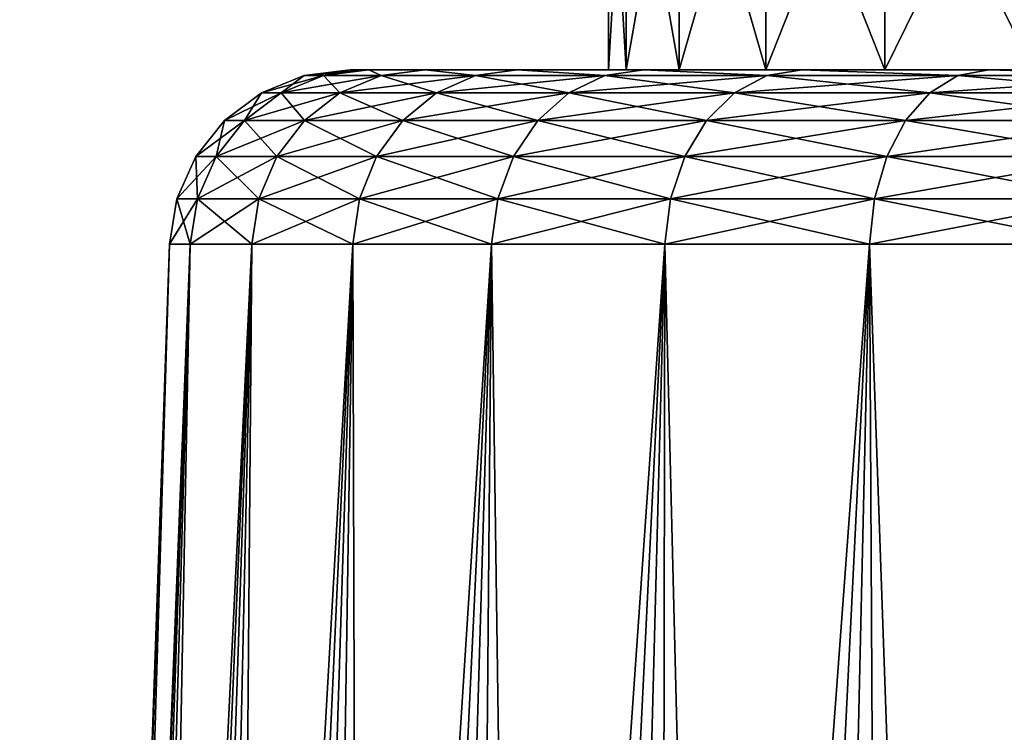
# Model space of a CAD drawing. Header units: metres. Extents: x -109 to 109, y -63 to 140.
# Tile 183 of 256: x -94.59 to -86.41, y 83 to 88.92. Entities that reach past the tile are written whole.
import ezdxf

# ---------------------------------------------------------------- set-up
doc = ezdxf.new("R2010")
doc.units = ezdxf.units.M
doc.layers.add('solid_502308_SW0001', color=7, linetype='CONTINUOUS')

msp = doc.modelspace()

# ---------------------------------------------------------------- linework, layer by layer
at = {"layer": 'solid_502308_SW0001'}
for points in [[(-89.552444, 88.5, 1.967873), (-89.552551, 91, 1.967457), (-89.699997, 91)], [(-89.699997, 88.5), (-89.552444, 88.5, 1.967873), (-89.699997, 91)], [(-89.552551, 91, -1.967457), (-89.699997, 88.5), (-89.699997, 91)], [(-89.552551, 91, -1.967457), (-89.552444, 88.5, -1.967873), (-89.699997, 88.5)], [(-89.113678, 88.5, 3.890252), (-89.113525, 91, 3.890862), (-89.552551, 91, 1.967457)], [(-89.552444, 88.5, 1.967873), (-89.113678, 88.5, 3.890252), (-89.552551, 91, 1.967457)], [(-89.552551, 91, -1.967457), (-89.113525, 91, -3.890862), (-89.552444, 88.5, -1.967873)], [(-89.113525, 91, -3.890862), (-89.113678, 88.5, -3.890252), (-89.552444, 88.5, -1.967873)], [(-89.113678, 88.5, 3.890252), (-88.392792, 88.5, 5.727265), (-89.113525, 91, 3.890862)], [(-88.392761, 91, -5.727296), (-88.392792, 88.5, -5.727265), (-89.113678, 88.5, -3.890252)], [(-89.113525, 91, -3.890862), (-88.392761, 91, -5.727296), (-89.113678, 88.5, -3.890252)], [(-88.392792, 88.5, 5.727265), (-88.392761, 91, 5.727296), (-89.113525, 91, 3.890862)], [(-88.392792, 88.5, 5.727265), (-87.406021, 88.5, 7.436237), (-88.392761, 91, 5.727296)], [(-87.406364, 91, -7.435784), (-87.406021, 88.5, -7.436237), (-88.392792, 88.5, -5.727265)], [(-88.392761, 91, -5.727296), (-87.406364, 91, -7.435784), (-88.392792, 88.5, -5.727265)], [(-87.406021, 88.5, 7.436237), (-87.406364, 91, 7.435784), (-88.392761, 91, 5.727296)], [(-86.176613, 88.5, 8.977865), (-86.176346, 91, 8.978201), (-87.406364, 91, 7.435784)], [(-87.406021, 88.5, 7.436237), (-86.176613, 88.5, 8.977865), (-87.406364, 91, 7.435784)], [(-87.406364, 91, -7.435784), (-86.176346, 91, -8.978201), (-87.406021, 88.5, -7.436237)], [(-86.176346, 91, -8.978201), (-86.176613, 88.5, -8.977865), (-87.406021, 88.5, -7.436237)], [(-92.226677, 88.451126, 0), (-91.846863, 88.5, 0.000006), (-91.690399, 88.5, -2.185934)], [(-92.066605, 88.451126, 2.23814), (-91.846863, 88.5, 0.000006), (-92.226677, 88.451126, 0)], [(-92.226677, 88.451126, 0), (-91.690399, 88.5, -2.185934), (-92.066605, 88.451126, -2.23814)], [(-92.066605, 88.451126, 2.23814), (-91.690399, 88.5, 2.185945), (-91.846863, 88.5, 0.000006)], [(-91.589638, 88.451126, 4.430717), (-91.690399, 88.5, 2.185945), (-92.066605, 88.451126, 2.23814)], [(-92.066605, 88.451126, -2.23814), (-91.690399, 88.5, -2.185934), (-91.589638, 88.451126, -4.430717)], [(-91.690399, 88.5, -2.185934), (-91.846863, 88.5, 0.000006), (-91.690399, 88.5, 2.185945)], [(-91.690399, 88.5, -2.185934), (-91.690399, 88.5, 2.185945), (-91.224052, 88.5, 4.327705)], [(-91.589638, 88.451126, 4.430717), (-91.224052, 88.5, 4.327705), (-91.690399, 88.5, 2.185945)], [(-91.224052, 88.5, -4.327694), (-91.690399, 88.5, -2.185934), (-91.224052, 88.5, 4.327705)], [(-91.589638, 88.451126, -4.430717), (-91.690399, 88.5, -2.185934), (-91.224052, 88.5, -4.327694)], [(-90.805489, 88.451126, 6.533098), (-91.224052, 88.5, 4.327705), (-91.589638, 88.451126, 4.430717)], [(-91.589638, 88.451126, -4.430717), (-91.224052, 88.5, -4.327694), (-90.805489, 88.451126, -6.533098)], [(-91.224052, 88.5, -4.327694), (-91.224052, 88.5, 4.327705), (-90.457466, 88.5, 6.380865)], [(-90.805489, 88.451126, 6.533098), (-90.457466, 88.5, 6.380865), (-91.224052, 88.5, 4.327705)], [(-90.457466, 88.5, -6.380854), (-91.224052, 88.5, -4.327694), (-90.457466, 88.5, 6.380865)], [(-90.805489, 88.451126, -6.533098), (-91.224052, 88.5, -4.327694), (-90.457466, 88.5, -6.380854)], [(-89.730125, 88.451126, 8.502483), (-90.457466, 88.5, 6.380865), (-90.805489, 88.451126, 6.533098)], [(-90.805489, 88.451126, -6.533098), (-90.457466, 88.5, -6.380854), (-89.730125, 88.451126, -8.502483)], [(-90.457466, 88.5, -6.380854), (-89.406319, 88.5, 8.303822), (-89.699997, 88.5)], [(-89.552444, 88.5, -1.967873), (-90.457466, 88.5, -6.380854), (-89.699997, 88.5)], [(-90.457466, 88.5, -6.380854), (-90.457466, 88.5, 6.380865), (-89.406319, 88.5, 8.303822)], [(-89.730125, 88.451126, 8.502483), (-89.406319, 88.5, 8.303822), (-90.457466, 88.5, 6.380865)], [(-89.552444, 88.5, -1.967873), (-89.406326, 88.5, -8.303813), (-90.457466, 88.5, -6.380854)], [(-89.730125, 88.451126, -8.502483), (-90.457466, 88.5, -6.380854), (-89.406326, 88.5, -8.303813)], [(-88.385429, 88.451126, 10.298783), (-89.406319, 88.5, 8.303822), (-89.730125, 88.451126, 8.502483)], [(-89.730125, 88.451126, -8.502483), (-89.406326, 88.5, -8.303813), (-88.385429, 88.451126, -10.298783)], [(-89.406319, 88.5, 8.303822), (-89.552444, 88.5, 1.967873), (-89.699997, 88.5)], [(-89.406319, 88.5, 8.303822), (-89.113678, 88.5, 3.890252), (-89.552444, 88.5, 1.967873)], [(-89.552444, 88.5, -1.967873), (-89.113678, 88.5, -3.890252), (-89.406326, 88.5, -8.303813)], [(-88.392792, 88.5, -5.727265), (-88.091827, 88.5, -10.057651), (-89.406326, 88.5, -8.303813)], [(-88.385429, 88.451126, -10.298783), (-89.406326, 88.5, -8.303813), (-88.091827, 88.5, -10.057651)], [(-89.113678, 88.5, -3.890252), (-88.392792, 88.5, -5.727265), (-89.406326, 88.5, -8.303813)], [(-89.406319, 88.5, 8.303822), (-88.09182, 88.5, 10.057661), (-89.113678, 88.5, 3.890252)], [(-88.385429, 88.451126, 10.298783), (-88.09182, 88.5, 10.057661), (-89.406319, 88.5, 8.303822)], [(-88.09182, 88.5, 10.057661), (-88.392792, 88.5, 5.727265), (-89.113678, 88.5, 3.890252)], [(-88.09182, 88.5, 10.057661), (-87.406021, 88.5, 7.436237), (-88.392792, 88.5, 5.727265)], [(-88.392792, 88.5, -5.727265), (-87.406021, 88.5, -7.436237), (-88.091827, 88.5, -10.057651)], [(-86.798782, 88.451126, 11.885429), (-88.09182, 88.5, 10.057661), (-88.385429, 88.451126, 10.298783)], [(-88.385429, 88.451126, -10.298783), (-88.091827, 88.5, -10.057651), (-86.798782, 88.451126, -11.885429)], [(-87.406021, 88.5, -7.436237), (-86.540688, 88.5, -11.606498), (-88.091827, 88.5, -10.057651)], [(-86.798782, 88.451126, -11.885429), (-88.091827, 88.5, -10.057651), (-86.540688, 88.5, -11.606498)], [(-88.09182, 88.5, 10.057661), (-86.540672, 88.5, 11.606506), (-87.406021, 88.5, 7.436237)], [(-86.798782, 88.451126, 11.885429), (-86.540672, 88.5, 11.606506), (-88.09182, 88.5, 10.057661)], [(-86.540672, 88.5, 11.606506), (-86.176613, 88.5, 8.977865), (-87.406021, 88.5, 7.436237)], [(-87.406021, 88.5, -7.436237), (-86.176613, 88.5, -8.977865), (-86.540688, 88.5, -11.606498)], [(-85.002487, 88.451126, 13.230123), (-86.540672, 88.5, 11.606506), (-86.798782, 88.451126, 11.885429)], [(-86.798782, 88.451126, -11.885429), (-86.540688, 88.5, -11.606498), (-85.002487, 88.451126, -13.230123)], [(-86.176613, 88.5, -8.977865), (-84.785324, 88.5, -12.91821), (-86.540688, 88.5, -11.606498)], [(-85.002487, 88.451126, -13.230123), (-86.540688, 88.5, -11.606498), (-84.785324, 88.5, -12.91821)], [(-86.540672, 88.5, 11.606506), (-84.785316, 88.5, 12.918215), (-86.176613, 88.5, 8.977865)], [(-85.002487, 88.451126, 13.230123), (-84.785316, 88.5, 12.918215), (-86.540672, 88.5, 11.606506)], [(-92.066605, 88.451126, -2.23814), (-92.418365, 88.307487, -2.288715), (-92.582054, 88.307487, 0)], [(-92.226677, 88.451126, 0), (-92.582054, 88.307487, 0), (-92.418365, 88.307487, 2.288715)], [(-92.226677, 88.451126, 0), (-92.066605, 88.451126, -2.23814), (-92.582054, 88.307487, 0)], [(-91.589638, 88.451126, -4.430717), (-91.930618, 88.307487, -4.530838), (-92.418365, 88.307487, -2.288715)], [(-92.066605, 88.451126, -2.23814), (-91.589638, 88.451126, -4.430717), (-92.418365, 88.307487, -2.288715)], [(-92.066605, 88.451126, 2.23814), (-92.418365, 88.307487, 2.288715), (-91.930618, 88.307487, 4.530838)], [(-92.066605, 88.451126, 2.23814), (-92.226677, 88.451126, 0), (-92.418365, 88.307487, 2.288715)], [(-91.589638, 88.451126, 4.430717), (-92.066605, 88.451126, 2.23814), (-91.930618, 88.307487, 4.530838)], [(-90.805489, 88.451126, -6.533098), (-91.128754, 88.307487, -6.680727), (-91.930618, 88.307487, -4.530838)], [(-91.589638, 88.451126, -4.430717), (-90.805489, 88.451126, -6.533098), (-91.930618, 88.307487, -4.530838)], [(-91.589638, 88.451126, 4.430717), (-91.930618, 88.307487, 4.530838), (-91.128754, 88.307487, 6.680727)], [(-90.805489, 88.451126, 6.533098), (-91.589638, 88.451126, 4.430717), (-91.128754, 88.307487, 6.680727)], [(-89.730125, 88.451126, -8.502483), (-90.029083, 88.307487, -8.694615), (-91.128754, 88.307487, -6.680727)], [(-90.805489, 88.451126, -6.533098), (-89.730125, 88.451126, -8.502483), (-91.128754, 88.307487, -6.680727)], [(-90.805489, 88.451126, 6.533098), (-91.128754, 88.307487, 6.680727), (-90.029083, 88.307487, 8.694615)], [(-89.730125, 88.451126, 8.502483), (-90.805489, 88.451126, 6.533098), (-90.029083, 88.307487, 8.694615)], [(-88.385429, 88.451126, -10.298783), (-88.654007, 88.307487, -10.531507), (-90.029083, 88.307487, -8.694615)], [(-89.730125, 88.451126, -8.502483), (-88.385429, 88.451126, -10.298783), (-90.029083, 88.307487, -8.694615)], [(-89.730125, 88.451126, 8.502483), (-90.029083, 88.307487, 8.694615), (-88.654007, 88.307487, 10.531507)], [(-88.385429, 88.451126, 10.298783), (-89.730125, 88.451126, 8.502483), (-88.654007, 88.307487, 10.531507)], [(-86.798782, 88.451126, -11.885429), (-87.031509, 88.307487, -12.154006), (-88.654007, 88.307487, -10.531507)], [(-88.385429, 88.451126, -10.298783), (-86.798782, 88.451126, -11.885429), (-88.654007, 88.307487, -10.531507)], [(-88.385429, 88.451126, 10.298783), (-88.654007, 88.307487, 10.531507), (-87.031509, 88.307487, 12.154006)], [(-86.798782, 88.451126, 11.885429), (-88.385429, 88.451126, 10.298783), (-87.031509, 88.307487, 12.154006)], [(-85.002487, 88.451126, -13.230123), (-85.194618, 88.307487, -13.529085), (-87.031509, 88.307487, -12.154006)], [(-86.798782, 88.451126, -11.885429), (-85.002487, 88.451126, -13.230123), (-87.031509, 88.307487, -12.154006)], [(-86.798782, 88.451126, 11.885429), (-87.031509, 88.307487, 12.154006), (-85.194618, 88.307487, 13.529085)], [(-85.002487, 88.451126, 13.230123), (-86.798782, 88.451126, 11.885429), (-85.194618, 88.307487, 13.529085)], [(-92.418365, 88.307487, -2.288715), (-92.722603, 88.078476, -2.332458), (-92.889427, 88.078476, 0)], [(-92.582054, 88.307487, 0), (-92.889427, 88.078476, 0), (-92.722603, 88.078476, 2.332458)], [(-92.582054, 88.307487, 0), (-92.418365, 88.307487, -2.288715), (-92.889427, 88.078476, 0)], [(-91.930618, 88.307487, -4.530838), (-92.22554, 88.078476, -4.617435), (-92.722603, 88.078476, -2.332458)], [(-92.418365, 88.307487, -2.288715), (-91.930618, 88.307487, -4.530838), (-92.722603, 88.078476, -2.332458)], [(-92.418365, 88.307487, 2.288715), (-92.722603, 88.078476, 2.332458), (-92.22554, 88.078476, 4.617435)], [(-92.418365, 88.307487, 2.288715), (-92.582054, 88.307487, 0), (-92.722603, 88.078476, 2.332458)], [(-91.930618, 88.307487, 4.530838), (-92.418365, 88.307487, 2.288715), (-92.22554, 88.078476, 4.617435)], [(-91.128754, 88.307487, -6.680727), (-91.408348, 88.078476, -6.808414), (-92.22554, 88.078476, -4.617435)], [(-91.930618, 88.307487, -4.530838), (-91.128754, 88.307487, -6.680727), (-92.22554, 88.078476, -4.617435)], [(-91.930618, 88.307487, 4.530838), (-92.22554, 88.078476, 4.617435), (-91.408348, 88.078476, 6.808414)], [(-91.128754, 88.307487, 6.680727), (-91.930618, 88.307487, 4.530838), (-91.408348, 88.078476, 6.808414)], [(-90.029083, 88.307487, -8.694615), (-90.287666, 88.078476, -8.860793), (-91.408348, 88.078476, -6.808414)], [(-91.128754, 88.307487, -6.680727), (-90.029083, 88.307487, -8.694615), (-91.408348, 88.078476, -6.808414)], [(-91.128754, 88.307487, 6.680727), (-91.408348, 88.078476, 6.808414), (-90.287666, 88.078476, 8.860793)], [(-90.029083, 88.307487, 8.694615), (-91.128754, 88.307487, 6.680727), (-90.287666, 88.078476, 8.860793)], [(-88.654007, 88.307487, -10.531507), (-88.886299, 88.078476, -10.732792), (-90.287666, 88.078476, -8.860793)], [(-90.029083, 88.307487, -8.694615), (-88.654007, 88.307487, -10.531507), (-90.287666, 88.078476, -8.860793)], [(-90.029083, 88.307487, 8.694615), (-90.287666, 88.078476, 8.860793), (-88.886299, 88.078476, 10.732792)], [(-88.654007, 88.307487, 10.531507), (-90.029083, 88.307487, 8.694615), (-88.886299, 88.078476, 10.732792)], [(-87.031509, 88.307487, -12.154006), (-87.232788, 88.078476, -12.386302), (-88.886299, 88.078476, -10.732792)], [(-88.654007, 88.307487, -10.531507), (-87.031509, 88.307487, -12.154006), (-88.886299, 88.078476, -10.732792)], [(-88.654007, 88.307487, 10.531507), (-88.886299, 88.078476, 10.732792), (-87.232788, 88.078476, 12.386302)], [(-87.031509, 88.307487, 12.154006), (-88.654007, 88.307487, 10.531507), (-87.232788, 88.078476, 12.386302)], [(-85.194618, 88.307487, -13.529085), (-85.360794, 88.078476, -13.787663), (-87.232788, 88.078476, -12.386302)], [(-87.031509, 88.307487, -12.154006), (-85.194618, 88.307487, -13.529085), (-87.232788, 88.078476, -12.386302)], [(-87.031509, 88.307487, 12.154006), (-87.232788, 88.078476, 12.386302), (-85.360794, 88.078476, 13.787663)], [(-85.194618, 88.307487, 13.529085), (-87.031509, 88.307487, 12.154006), (-85.360794, 88.078476, 13.787663)], [(-92.722603, 88.078476, -2.332458), (-92.959465, 87.779037, -2.366513), (-93.128723, 87.779037, 0)], [(-92.889427, 88.078476, 0), (-93.128723, 87.779037, 0), (-92.959465, 87.779037, 2.366513)], [(-92.889427, 88.078476, 0), (-92.722603, 88.078476, -2.332458), (-93.128723, 87.779037, 0)], [(-92.22554, 88.078476, -4.617435), (-92.455139, 87.779037, -4.684852), (-92.959465, 87.779037, -2.366513)], [(-92.722603, 88.078476, -2.332458), (-92.22554, 88.078476, -4.617435), (-92.959465, 87.779037, -2.366513)], [(-92.722603, 88.078476, 2.332458), (-92.959465, 87.779037, 2.366513), (-92.455139, 87.779037, 4.684852)], [(-92.722603, 88.078476, 2.332458), (-92.889427, 88.078476, 0), (-92.959465, 87.779037, 2.366513)], [(-92.22554, 88.078476, 4.617435), (-92.722603, 88.078476, 2.332458), (-92.455139, 87.779037, 4.684852)], [(-91.408348, 88.078476, -6.808414), (-91.626015, 87.779037, -6.90782), (-92.455139, 87.779037, -4.684852)], [(-92.22554, 88.078476, -4.617435), (-91.408348, 88.078476, -6.808414), (-92.455139, 87.779037, -4.684852)], [(-92.22554, 88.078476, 4.617435), (-92.455139, 87.779037, 4.684852), (-91.626015, 87.779037, 6.90782)], [(-91.408348, 88.078476, 6.808414), (-92.22554, 88.078476, 4.617435), (-91.626015, 87.779037, 6.90782)], [(-90.287666, 88.078476, -8.860793), (-90.488968, 87.779037, -8.990165), (-91.626015, 87.779037, -6.90782)], [(-91.408348, 88.078476, -6.808414), (-90.287666, 88.078476, -8.860793), (-91.626015, 87.779037, -6.90782)], [(-91.408348, 88.078476, 6.808414), (-91.626015, 87.779037, 6.90782), (-90.488968, 87.779037, 8.990165)], [(-90.287666, 88.078476, 8.860793), (-91.408348, 88.078476, 6.808414), (-90.488968, 87.779037, 8.990165)], [(-88.886299, 88.078476, -10.732792), (-89.067146, 87.779037, -10.889496), (-90.488968, 87.779037, -8.990165)], [(-90.287666, 88.078476, -8.860793), (-88.886299, 88.078476, -10.732792), (-90.488968, 87.779037, -8.990165)], [(-90.287666, 88.078476, 8.860793), (-90.488968, 87.779037, 8.990165), (-89.067146, 87.779037, 10.889495)], [(-88.886299, 88.078476, 10.732792), (-90.287666, 88.078476, 8.860793), (-89.067146, 87.779037, 10.889495)], [(-87.232788, 88.078476, -12.386302), (-87.389496, 87.779037, -12.567147), (-89.067146, 87.779037, -10.889496)], [(-88.886299, 88.078476, -10.732792), (-87.232788, 88.078476, -12.386302), (-89.067146, 87.779037, -10.889496)], [(-88.886299, 88.078476, 10.732792), (-89.067146, 87.779037, 10.889495), (-87.389496, 87.779037, 12.567147)], [(-87.232788, 88.078476, 12.386302), (-88.886299, 88.078476, 10.732792), (-87.389496, 87.779037, 12.567147)], [(-85.360794, 88.078476, -13.787663), (-85.490166, 87.779037, -13.988969), (-87.389496, 87.779037, -12.567147)], [(-87.232788, 88.078476, -12.386302), (-85.360794, 88.078476, -13.787663), (-87.389496, 87.779037, -12.567147)], [(-87.232788, 88.078476, 12.386302), (-87.389496, 87.779037, 12.567147), (-85.490166, 87.779037, 13.988969)], [(-85.360794, 88.078476, 13.787663), (-87.232788, 88.078476, 12.386302), (-85.490166, 87.779037, 13.988969)], [(-92.959465, 87.779037, -2.366513), (-93.113472, 87.428726, -2.388656), (-93.284309, 87.428726, 0)], [(-93.128723, 87.779037, 0), (-93.284309, 87.428726, 0), (-93.113472, 87.428726, 2.388656)], [(-93.128723, 87.779037, 0), (-92.959465, 87.779037, -2.366513), (-93.284309, 87.428726, 0)], [(-92.959465, 87.779037, 2.366513), (-93.128723, 87.779037, 0), (-93.113472, 87.428726, 2.388656)], [(-92.455139, 87.779037, -4.684852), (-92.604424, 87.428726, -4.728686), (-93.113472, 87.428726, -2.388656)], [(-92.959465, 87.779037, -2.366513), (-92.455139, 87.779037, -4.684852), (-93.113472, 87.428726, -2.388656)], [(-92.959465, 87.779037, 2.366513), (-93.113472, 87.428726, 2.388656), (-92.604424, 87.428726, 4.728686)], [(-92.455139, 87.779037, 4.684852), (-92.959465, 87.779037, 2.366513), (-92.604424, 87.428726, 4.728686)], [(-91.626015, 87.779037, -6.90782), (-91.767548, 87.428726, -6.972454), (-92.604424, 87.428726, -4.728686)], [(-92.455139, 87.779037, -4.684852), (-91.626015, 87.779037, -6.90782), (-92.604424, 87.428726, -4.728686)], [(-92.455139, 87.779037, 4.684852), (-92.604424, 87.428726, 4.728686), (-91.767548, 87.428726, 6.972454)], [(-91.626015, 87.779037, 6.90782), (-92.455139, 87.779037, 4.684852), (-91.767548, 87.428726, 6.972454)], [(-90.488968, 87.779037, -8.990165), (-90.619858, 87.428726, -9.074283), (-91.767548, 87.428726, -6.972454)], [(-91.626015, 87.779037, -6.90782), (-90.488968, 87.779037, -8.990165), (-91.767548, 87.428726, -6.972454)], [(-91.626015, 87.779037, 6.90782), (-91.767548, 87.428726, 6.972454), (-90.619858, 87.428726, 9.074283)], [(-90.488968, 87.779037, 8.990165), (-91.626015, 87.779037, 6.90782), (-90.619858, 87.428726, 9.074283)], [(-89.067146, 87.779037, -10.889496), (-89.184738, 87.428726, -10.991385), (-90.619858, 87.428726, -9.074283)], [(-90.488968, 87.779037, -8.990165), (-89.067146, 87.779037, -10.889496), (-90.619858, 87.428726, -9.074283)], [(-90.488968, 87.779037, 8.990165), (-90.619858, 87.428726, 9.074283), (-89.184738, 87.428726, 10.991385)], [(-89.067146, 87.779037, 10.889495), (-90.488968, 87.779037, 8.990165), (-89.184738, 87.428726, 10.991385)], [(-87.389496, 87.779037, -12.567147), (-87.491386, 87.428726, -12.684734), (-89.184738, 87.428726, -10.991385)], [(-89.067146, 87.779037, -10.889496), (-87.389496, 87.779037, -12.567147), (-89.184738, 87.428726, -10.991385)], [(-89.067146, 87.779037, 10.889495), (-89.184738, 87.428726, 10.991385), (-87.491386, 87.428726, 12.684734)], [(-87.389496, 87.779037, 12.567147), (-89.067146, 87.779037, 10.889495), (-87.491386, 87.428726, 12.684734)], [(-85.490166, 87.779037, -13.988969), (-85.57428, 87.428726, -14.11986), (-87.491386, 87.428726, -12.684734)], [(-87.389496, 87.779037, -12.567147), (-85.490166, 87.779037, -13.988969), (-87.491386, 87.428726, -12.684734)], [(-87.389496, 87.779037, 12.567147), (-87.491386, 87.428726, 12.684734), (-85.57428, 87.428726, 14.11986)], [(-85.490166, 87.779037, 13.988969), (-87.389496, 87.779037, 12.567147), (-85.57428, 87.428726, 14.11986)], [(-93.113472, 87.428726, -2.388656), (-93.1745, 87.052345, -2.397432), (-93.34597, 87.052345, 0)], [(-93.284309, 87.428726, 0), (-93.34597, 87.052345, 0), (-93.1745, 87.052345, 2.397432)], [(-93.284309, 87.428726, 0), (-93.113472, 87.428726, -2.388656), (-93.34597, 87.052345, 0)], [(-93.113472, 87.428726, 2.388656), (-93.284309, 87.428726, 0), (-93.1745, 87.052345, 2.397432)], [(-92.604424, 87.428726, -4.728686), (-92.663589, 87.052345, -4.746058), (-93.1745, 87.052345, -2.397432)], [(-93.113472, 87.428726, -2.388656), (-92.604424, 87.428726, -4.728686), (-93.1745, 87.052345, -2.397432)], [(-93.113472, 87.428726, 2.388656), (-93.1745, 87.052345, 2.397432), (-92.663589, 87.052345, 4.746058)], [(-92.604424, 87.428726, 4.728686), (-93.113472, 87.428726, 2.388656), (-92.663589, 87.052345, 4.746058)], [(-91.767548, 87.428726, -6.972454), (-91.823631, 87.052345, -6.998069), (-92.663589, 87.052345, -4.746058)], [(-92.604424, 87.428726, -4.728686), (-91.767548, 87.428726, -6.972454), (-92.663589, 87.052345, -4.746058)], [(-92.604424, 87.428726, 4.728686), (-92.663589, 87.052345, 4.746058), (-91.823631, 87.052345, 6.998069)], [(-91.767548, 87.428726, 6.972454), (-92.604424, 87.428726, 4.728686), (-91.823631, 87.052345, 6.998069)], [(-90.619858, 87.428726, -9.074283), (-90.67173, 87.052345, -9.107619), (-91.823631, 87.052345, -6.998069)], [(-91.767548, 87.428726, -6.972454), (-90.619858, 87.428726, -9.074283), (-91.823631, 87.052345, -6.998069)], [(-91.767548, 87.428726, 6.972454), (-91.823631, 87.052345, 6.998069), (-90.67173, 87.052345, 9.107619)], [(-90.619858, 87.428726, 9.074283), (-91.767548, 87.428726, 6.972454), (-90.67173, 87.052345, 9.107619)], [(-89.184738, 87.428726, -10.991385), (-89.231331, 87.052345, -11.031765), (-90.67173, 87.052345, -9.107619)], [(-90.619858, 87.428726, -9.074283), (-89.184738, 87.428726, -10.991385), (-90.67173, 87.052345, -9.107619)], [(-90.619858, 87.428726, 9.074283), (-90.67173, 87.052345, 9.107619), (-89.231331, 87.052345, 11.031765)], [(-89.184738, 87.428726, 10.991385), (-90.619858, 87.428726, 9.074283), (-89.231331, 87.052345, 11.031765)], [(-87.491386, 87.428726, -12.684734), (-87.531761, 87.052345, -12.731335), (-89.231331, 87.052345, -11.031765)], [(-89.184738, 87.428726, -10.991385), (-87.491386, 87.428726, -12.684734), (-89.231331, 87.052345, -11.031765)], [(-89.184738, 87.428726, 10.991385), (-89.231331, 87.052345, 11.031765), (-87.531761, 87.052345, 12.731335)], [(-87.491386, 87.428726, 12.684734), (-89.184738, 87.428726, 10.991385), (-87.531761, 87.052345, 12.731335)], [(-85.57428, 87.428726, -14.11986), (-85.60762, 87.052345, -14.171732), (-87.531761, 87.052345, -12.731335)], [(-87.491386, 87.428726, -12.684734), (-85.57428, 87.428726, -14.11986), (-87.531761, 87.052345, -12.731335)], [(-87.491386, 87.428726, 12.684734), (-87.531761, 87.052345, 12.731335), (-85.60762, 87.052345, 14.171732)], [(-85.57428, 87.428726, 14.11986), (-87.491386, 87.428726, 12.684734), (-85.60762, 87.052345, 14.171732)], [(-93.34597, 87.052345, 0), (-94.5905, 51.408573), (-94.544411, 51.408573, 1.290562)], [(-93.1745, 87.052345, -2.397432), (-94.544411, 51.408573, -1.290562), (-94.5905, 51.408573)], [(-93.34597, 87.052345, 0), (-93.1745, 87.052345, -2.397432), (-94.5905, 51.408573)], [(-93.34597, 87.052345, 0), (-94.544411, 51.408573, 1.290562), (-94.406364, 51.408573, 2.574547)], [(-93.1745, 87.052345, -2.397432), (-94.406364, 51.408573, -2.574547), (-94.544411, 51.408573, -1.290562)], [(-93.1745, 87.052345, 2.397432), (-94.406364, 51.408573, 2.574547), (-94.177078, 51.408573, 3.845412)], [(-93.1745, 87.052345, 2.397432), (-93.34597, 87.052345, 0), (-94.406364, 51.408573, 2.574547)], [(-92.663589, 87.052345, -4.746058), (-94.177078, 51.408573, -3.845412), (-94.406364, 51.408573, -2.574547)], [(-93.1745, 87.052345, -2.397432), (-92.663589, 87.052345, -4.746058), (-94.406364, 51.408573, -2.574547)], [(-93.1745, 87.052345, 2.397432), (-94.177078, 51.408573, 3.845412), (-93.857712, 51.408573, 5.096683)], [(-92.663589, 87.052345, -4.746058), (-93.857712, 51.408573, -5.096683), (-94.177078, 51.408573, -3.845412)], [(-92.663589, 87.052345, 4.746058), (-93.857712, 51.408573, 5.096683), (-93.44989, 51.408573, 6.321982)], [(-92.663589, 87.052345, 4.746058), (-93.1745, 87.052345, 2.397432), (-93.857712, 51.408573, 5.096683)], [(-91.823631, 87.052345, -6.998069), (-93.44989, 51.408573, -6.321982), (-93.857712, 51.408573, -5.096683)], [(-92.663589, 87.052345, -4.746058), (-91.823631, 87.052345, -6.998069), (-93.857712, 51.408573, -5.096683)], [(-92.663589, 87.052345, 4.746058), (-93.44989, 51.408573, 6.321982), (-92.955696, 51.408573, 7.515066)], [(-91.823631, 87.052345, -6.998069), (-92.955696, 51.408573, -7.515066), (-93.44989, 51.408573, -6.321982)], [(-91.823631, 87.052345, 6.998069), (-92.955696, 51.408573, 7.515066), (-92.377655, 51.408573, 8.669854)], [(-91.823631, 87.052345, 6.998069), (-92.663589, 87.052345, 4.746058), (-92.955696, 51.408573, 7.515066)], [(-90.67173, 87.052345, -9.107619), (-92.377655, 51.408573, -8.669854), (-92.955696, 51.408573, -7.515066)], [(-91.823631, 87.052345, -6.998069), (-90.67173, 87.052345, -9.107619), (-92.955696, 51.408573, -7.515066)], [(-91.823631, 87.052345, 6.998069), (-92.377655, 51.408573, 8.669854), (-91.718697, 51.408573, 9.780463)], [(-90.67173, 87.052345, -9.107619), (-91.718697, 51.408573, -9.780463), (-92.377655, 51.408573, -8.669854)], [(-90.67173, 87.052345, 9.107619), (-91.823631, 87.052345, 6.998069), (-91.718697, 51.408573, 9.780463)], [(-90.67173, 87.052345, 9.107619), (-91.718697, 51.408573, 9.780463), (-90.982193, 51.408573, 10.841233)], [(-89.231331, 87.052345, -11.031765), (-90.982193, 51.408573, -10.841233), (-91.718697, 51.408573, -9.780463)], [(-90.67173, 87.052345, -9.107619), (-89.231331, 87.052345, -11.031765), (-91.718697, 51.408573, -9.780463)], [(-90.67173, 87.052345, 9.107619), (-90.982193, 51.408573, 10.841233), (-90.17189, 51.408573, 11.846759)], [(-89.231331, 87.052345, -11.031765), (-90.17189, 51.408573, -11.846759), (-90.982193, 51.408573, -10.841233)], [(-89.231331, 87.052345, 11.031765), (-90.67173, 87.052345, 9.107619), (-90.17189, 51.408573, 11.846759)], [(-89.231331, 87.052345, 11.031765), (-90.17189, 51.408573, 11.846759), (-89.291916, 51.408573, 12.791916)], [(-87.531761, 87.052345, -12.731335), (-89.291916, 51.408573, -12.791916), (-90.17189, 51.408573, -11.846759)], [(-89.231331, 87.052345, -11.031765), (-87.531761, 87.052345, -12.731335), (-90.17189, 51.408573, -11.846759)], [(-89.231331, 87.052345, 11.031765), (-89.291916, 51.408573, 12.791916), (-88.346756, 51.408573, 13.671888)], [(-87.531761, 87.052345, -12.731335), (-88.346756, 51.408573, -13.671888), (-89.291916, 51.408573, -12.791916)], [(-87.531761, 87.052345, 12.731335), (-89.231331, 87.052345, 11.031765), (-88.346756, 51.408573, 13.671888)], [(-87.531761, 87.052345, 12.731335), (-88.346756, 51.408573, 13.671888), (-87.341232, 51.408573, 14.482192)], [(-85.60762, 87.052345, -14.171732), (-87.341232, 51.408573, -14.482192), (-88.346756, 51.408573, -13.671888)], [(-87.531761, 87.052345, -12.731335), (-85.60762, 87.052345, -14.171732), (-88.346756, 51.408573, -13.671888)], [(-87.531761, 87.052345, 12.731335), (-87.341232, 51.408573, 14.482192), (-86.280464, 51.408573, 15.218698)], [(-85.60762, 87.052345, 14.171732), (-87.531761, 87.052345, 12.731335), (-86.280464, 51.408573, 15.218698)], [(-85.60762, 87.052345, -14.171732), (-86.280464, 51.408573, -15.218698), (-87.341232, 51.408573, -14.482192)]]:
    msp.add_3dface(points, dxfattribs=at)

doc.saveas('drawing.dxf')
